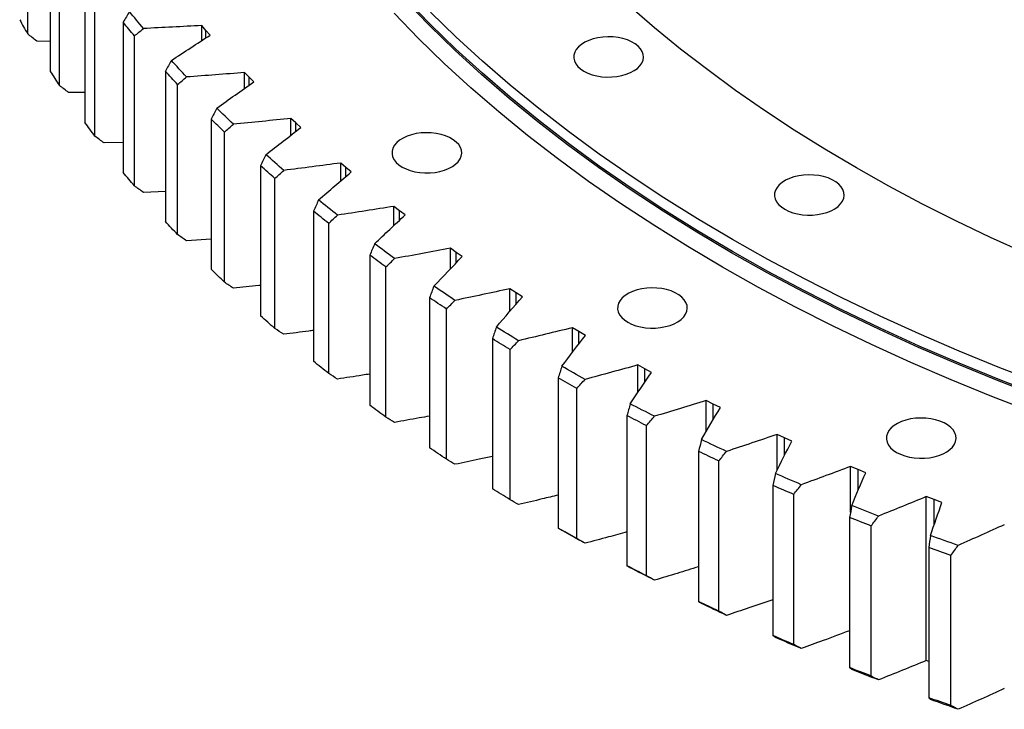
# Model space of a CAD drawing. Header units: millimetres. Extents: x 66 to 11122, y 38030 to 47056.
# Tile 9 of 17: x 6207 to 6672, y 42222 to 42549. Entities that reach past the tile are written whole.
import ezdxf

# ---------------------------------------------------------------- set-up
doc = ezdxf.new("R2010")
doc.units = ezdxf.units.MM
doc.header["$LTSCALE"] = 50

msp = doc.modelspace()

# ---------------------------------------------------------------- linework, layer by layer
at = {"color": 7, "linetype": 'Continuous', "lineweight": 25}
for p, q in [((6210.35, 42541.81), (6210.35, 42612.85)), ((6221.05, 42595.12), (6221.05, 42524.08)), ((6225.35, 42517.42), (6225.35, 42588.46)), ((6237.39, 42571.01), (6237.39, 42499.97)), ((6242.19, 42493.43), (6242.19, 42564.47)), ((6255.54, 42547.34), (6255.54, 42476.3)), ((6294.65, 42543.51), (6292.69, 42545.8)), ((6292.69, 42538.67), (6292.69, 42545.8)), ((6260.84, 42469.89), (6260.84, 42540.93)), ((6296.67, 42541.24), (6294.65, 42543.51)), ((6221.05, 42538.25), (6214.64, 42538.42)), ((6275.48, 42524.16), (6275.48, 42453.12)), ((6315.09, 42521.33), (6312.96, 42523.56)), ((6312.96, 42516.05), (6312.96, 42523.56)), ((6281.26, 42446.84), (6281.26, 42517.88)), ((6317.28, 42519.11), (6315.09, 42521.33)), ((6237.39, 42514.12), (6229.64, 42514.14)), ((6297.17, 42501.5), (6297.17, 42430.46)), ((6337.2, 42499.68), (6334.9, 42501.86)), ((6334.9, 42493.91), (6334.9, 42501.86)), ((6339.56, 42497.52), (6337.2, 42499.68)), ((6303.42, 42424.34), (6303.42, 42495.38)), ((6255.54, 42490.47), (6246.48, 42490.25)), ((6360.94, 42478.62), (6358.47, 42480.73)), ((6358.47, 42472.28), (6358.47, 42480.73)), ((6320.55, 42479.41), (6320.55, 42408.37)), ((6363.45, 42476.52), (6360.94, 42478.62)), ((6327.27, 42402.42), (6327.27, 42473.46)), ((6275.48, 42467.33), (6265.12, 42466.82)), ((6345.6, 42457.94), (6345.6, 42386.9)), ((6386.25, 42458.17), (6383.63, 42460.23)), ((6383.63, 42451.18), (6383.63, 42460.23)), ((6388.93, 42456.14), (6386.25, 42458.17)), ((6352.76, 42381.12), (6352.76, 42452.16)), ((6297.17, 42444.76), (6285.52, 42443.89)), ((6413.1, 42438.39), (6410.32, 42440.38)), ((6410.32, 42430.63), (6410.32, 42440.38)), ((6415.93, 42436.43), (6413.1, 42438.39)), ((6372.25, 42437.13), (6372.25, 42366.09)), ((6379.84, 42360.49), (6379.84, 42431.53)), ((6441.42, 42419.31), (6438.5, 42421.22)), ((6438.5, 42410.62), (6438.5, 42421.22)), ((6400.47, 42417.01), (6400.47, 42345.97)), ((6444.4, 42417.42), (6441.42, 42419.31)), ((6408.48, 42340.57), (6408.48, 42411.61)), ((6471.17, 42400.96), (6468.1, 42402.8)), ((6468.1, 42391.15), (6468.1, 42402.8)), ((6474.29, 42399.15), (6471.17, 42400.96)), ((6430.18, 42397.62), (6430.18, 42326.58)), ((6438.59, 42321.39), (6438.59, 42392.43)), ((6502.29, 42383.39), (6499.08, 42385.15)), ((6499.08, 42372.2), (6499.08, 42385.15)), ((6505.54, 42381.66), (6502.29, 42383.39)), ((6461.34, 42379.01), (6461.34, 42307.97)), ((6470.14, 42303), (6470.14, 42374.04)), ((6534.72, 42366.62), (6531.38, 42368.3)), ((6531.38, 42353.68), (6531.38, 42368.3)), ((6538.09, 42364.97), (6534.72, 42366.62)), ((6493.89, 42361.2), (6493.89, 42290.17)), ((6503.06, 42285.42), (6503.06, 42356.46)), ((6568.39, 42350.69), (6564.92, 42352.28)), ((6564.92, 42335.48), (6564.92, 42352.28)), ((6571.89, 42349.13), (6568.39, 42350.69)), ((6527.77, 42344.24), (6527.77, 42273.2)), ((6537.29, 42268.7), (6537.29, 42339.74)), ((6603.23, 42335.63), (6599.65, 42337.13)), ((6599.65, 42315.46), (6599.65, 42337.13)), ((6606.85, 42334.16), (6603.23, 42335.63)), ((6562.9, 42328.16), (6562.9, 42257.12)), ((6572.75, 42252.86), (6572.75, 42323.9)), ((6639.19, 42321.47), (6635.5, 42322.88)), ((6635.5, 42245.31), (6635.5, 42322.88)), ((6642.92, 42320.09), (6639.19, 42321.47)), ((6599.22, 42312.98), (6599.22, 42241.94)), ((6609.38, 42237.93), (6609.38, 42308.97)), ((6636.66, 42298.73), (6636.66, 42227.69)), ((6647.12, 42223.95), (6647.12, 42294.99)), ((6636.66, 42244.87), (6635.5, 42245.31))]:
    msp.add_line(p, q, dxfattribs=at)
at = {"color": 82, "linetype": 'Continuous', "lineweight": 25}
for p, q in [((6294.65, 42539.94), (6294.65, 42543.51)), ((6315.09, 42517.56), (6315.09, 42521.33)), ((6337.2, 42495.7), (6337.2, 42499.68)), ((6360.94, 42474.38), (6360.94, 42478.62)), ((6386.25, 42453.64), (6386.25, 42458.17)), ((6413.1, 42433.5), (6413.1, 42438.39)), ((6441.42, 42414), (6441.42, 42419.31)), ((6471.17, 42395.14), (6471.17, 42400.96)), ((6502.29, 42376.92), (6502.29, 42383.39)), ((6534.72, 42359.34), (6534.72, 42366.62)), ((6568.39, 42342.35), (6568.39, 42350.69)), ((6603.23, 42325.79), (6603.23, 42335.63)), ((6639.19, 42309.46), (6639.19, 42321.47))]:
    msp.add_line(p, q, dxfattribs=at)
at = {"color": 7, "linetype": 'Continuous', "lineweight": 25, "flags": 128}
for points in [[(6689.53, 42369.94), (6669.95, 42377.49), (6650.72, 42385.34), (6631.85, 42393.47), (6613.36, 42401.89), (6595.26, 42410.58), (6577.55, 42419.54), (6560.26, 42428.77), (6543.39, 42438.26), (6526.96, 42448), (6510.98, 42457.98), (6495.45, 42468.2), (6480.39, 42478.65), (6465.81, 42489.33), (6451.72, 42500.22), (6438.13, 42511.32), (6425.05, 42522.62), (6412.48, 42534.12), (6400.44, 42545.8), (6388.94, 42557.66)], [(6689.8, 42370.59), (6670.23, 42378.14), (6651.01, 42385.98), (6632.16, 42394.11), (6613.67, 42402.52), (6595.58, 42411.21), (6577.89, 42420.17), (6560.6, 42429.39), (6543.74, 42438.87), (6527.32, 42448.6), (6511.35, 42458.58), (6495.83, 42468.79), (6480.78, 42479.24), (6466.21, 42489.91), (6452.13, 42500.8), (6438.54, 42511.89), (6425.47, 42523.19), (6412.91, 42534.68), (6400.88, 42546.36), (6389.38, 42558.21)], [(6682.68, 42437.84), (6665.91, 42445.47), (6649.48, 42453.36), (6633.42, 42461.49), (6617.74, 42469.86), (6602.43, 42478.47), (6587.53, 42487.3), (6573.03, 42496.36), (6558.94, 42505.63), (6545.28, 42515.11), (6532.06, 42524.79), (6519.28, 42534.68), (6506.95, 42544.75), (6495.08, 42555)], [(6265.12, 42544.39), (6264.28, 42545.39), (6263.44, 42546.39), (6262.61, 42547.39), (6261.79, 42548.39), (6260.96, 42549.39), (6260.14, 42550.39), (6259.32, 42551.4), (6258.51, 42552.4)], [(6686.26, 42362.63), (6666.55, 42370.23), (6647.19, 42378.13), (6628.2, 42386.32), (6609.58, 42394.79), (6591.36, 42403.54), (6573.54, 42412.56), (6556.13, 42421.85), (6539.15, 42431.4), (6522.61, 42441.2), (6506.52, 42451.25), (6490.89, 42461.54), (6475.73, 42472.06), (6461.05, 42482.81), (6446.87, 42493.77), (6433.19, 42504.95), (6420.02, 42516.33), (6407.37, 42527.9), (6395.25, 42539.66), (6383.66, 42551.6)], [(6689.8, 42376.31), (6670.23, 42383.86), (6651.01, 42391.7), (6632.16, 42399.83), (6613.67, 42408.24), (6595.58, 42416.92), (6577.89, 42425.88), (6560.6, 42435.11), (6543.74, 42444.59), (6527.32, 42454.32), (6511.35, 42464.3), (6495.83, 42474.51), (6480.78, 42484.96), (6466.21, 42495.63), (6452.13, 42506.51), (6438.54, 42517.61), (6425.47, 42528.9), (6412.91, 42540.39), (6400.88, 42552.07)], [(6260.84, 42540.93), (6260.17, 42541.73), (6259.5, 42542.53), (6258.84, 42543.33), (6258.17, 42544.13), (6257.51, 42544.93), (6256.85, 42545.73), (6256.2, 42546.54), (6255.54, 42547.34)], [(6473.54, 42524.2), (6475.36, 42523.29), (6477.39, 42522.55), (6479.59, 42521.98), (6481.91, 42521.6), (6484.3, 42521.43), (6486.71, 42521.45), (6489.08, 42521.68), (6491.38, 42522.11), (6493.54, 42522.72), (6495.52, 42523.51), (6497.29, 42524.45), (6498.79, 42525.54), (6500.01, 42526.74), (6500.91, 42528.03), (6501.48, 42529.38), (6501.7, 42530.76), (6501.57, 42532.15), (6501.09, 42533.52), (6500.27, 42534.82), (6499.13, 42536.05), (6497.69, 42537.16), (6495.99, 42538.15), (6494.05, 42538.98), (6491.93, 42539.64), (6489.67, 42540.11), (6487.31, 42540.39), (6484.9, 42540.46), (6482.5, 42540.34), (6480.16, 42540.01), (6477.93, 42539.49), (6475.85, 42538.79), (6473.97, 42537.92), (6472.33, 42536.9), (6470.96, 42535.75), (6469.9, 42534.5), (6469.17, 42533.18), (6468.77, 42531.81), (6468.73, 42530.42), (6469.03, 42529.04), (6469.69, 42527.7), (6470.67, 42526.43), (6471.96, 42525.26), (6473.54, 42524.2)], [(6285.52, 42521.46), (6284.61, 42522.43), (6283.7, 42523.41), (6282.79, 42524.39), (6281.89, 42525.36), (6280.99, 42526.34), (6280.09, 42527.32), (6279.2, 42528.3), (6278.31, 42529.29)], [(6281.26, 42517.88), (6280.53, 42518.66), (6279.81, 42519.45), (6279.08, 42520.23), (6278.36, 42521.01), (6277.63, 42521.8), (6276.92, 42522.58), (6276.2, 42523.37), (6275.48, 42524.16)], [(6307.65, 42499.06), (6306.66, 42500.01), (6305.68, 42500.96), (6304.7, 42501.92), (6303.72, 42502.87), (6302.75, 42503.83), (6301.78, 42504.78), (6300.81, 42505.74), (6299.85, 42506.7)], [(6242.19, 42493.43), (6241.58, 42494.24), (6240.98, 42495.06), (6240.37, 42495.88), (6239.77, 42496.7), (6239.17, 42497.51), (6238.58, 42498.33), (6237.98, 42499.15), (6237.39, 42499.97)], [(6303.42, 42495.38), (6302.63, 42496.14), (6301.84, 42496.9), (6301.06, 42497.67), (6300.28, 42498.43), (6299.5, 42499.2), (6298.72, 42499.96), (6297.94, 42500.73), (6297.17, 42501.5)], [(6387.52, 42478.82), (6389.35, 42477.91), (6391.38, 42477.17), (6393.58, 42476.6), (6395.9, 42476.22), (6398.29, 42476.05), (6400.7, 42476.07), (6403.07, 42476.3), (6405.37, 42476.72), (6407.53, 42477.34), (6409.51, 42478.12), (6411.28, 42479.07), (6412.78, 42480.16), (6414, 42481.36), (6414.9, 42482.65), (6415.47, 42484), (6415.69, 42485.38), (6415.56, 42486.77), (6415.08, 42488.13), (6414.26, 42489.44), (6413.12, 42490.67), (6411.68, 42491.78), (6409.98, 42492.77), (6408.04, 42493.59), (6405.92, 42494.25), (6403.66, 42494.73), (6401.3, 42495), (6398.89, 42495.08), (6396.49, 42494.95), (6394.15, 42494.63), (6391.92, 42494.11), (6389.84, 42493.4), (6387.96, 42492.53), (6386.32, 42491.51), (6384.95, 42490.37), (6383.89, 42489.12), (6383.15, 42487.8), (6382.76, 42486.42), (6382.72, 42485.03), (6383.02, 42483.66), (6383.68, 42482.32), (6384.66, 42481.05), (6385.95, 42479.87), (6387.52, 42478.82)], [(6331.46, 42477.25), (6330.4, 42478.17), (6329.35, 42479.1), (6328.3, 42480.02), (6327.25, 42480.95), (6326.2, 42481.88), (6325.16, 42482.81), (6324.12, 42483.75), (6323.08, 42484.68)], [(6260.84, 42469.89), (6260.17, 42470.69), (6259.5, 42471.49), (6258.84, 42472.29), (6258.17, 42473.09), (6257.51, 42473.89), (6256.85, 42474.7), (6256.2, 42475.5), (6255.54, 42476.3)], [(6327.27, 42473.46), (6326.42, 42474.2), (6325.58, 42474.94), (6324.73, 42475.68), (6323.89, 42476.43), (6323.06, 42477.17), (6322.22, 42477.92), (6321.39, 42478.67), (6320.55, 42479.41)], [(6568.49, 42458.87), (6570.32, 42457.96), (6572.35, 42457.22), (6574.55, 42456.65), (6576.87, 42456.28), (6579.26, 42456.1), (6581.67, 42456.12), (6584.04, 42456.35), (6586.34, 42456.78), (6588.5, 42457.39), (6590.48, 42458.18), (6592.25, 42459.12), (6593.75, 42460.21), (6594.97, 42461.41), (6595.87, 42462.7), (6596.44, 42464.05), (6596.66, 42465.43), (6596.53, 42466.82), (6596.05, 42468.19), (6595.23, 42469.49), (6594.09, 42470.72), (6592.65, 42471.83), (6590.95, 42472.82), (6589.01, 42473.65), (6586.89, 42474.31), (6584.63, 42474.78), (6582.26, 42475.06), (6579.86, 42475.13), (6577.46, 42475.01), (6575.12, 42474.68), (6572.89, 42474.16), (6570.81, 42473.46), (6568.93, 42472.59), (6567.29, 42471.57), (6565.92, 42470.42), (6564.86, 42469.17), (6564.12, 42467.85), (6563.73, 42466.48), (6563.69, 42465.09), (6563.99, 42463.71), (6564.64, 42462.37), (6565.63, 42461.1), (6566.92, 42459.93), (6568.49, 42458.87)], [(6356.91, 42456.06), (6355.78, 42456.95), (6354.66, 42457.85), (6353.54, 42458.75), (6352.42, 42459.65), (6351.3, 42460.56), (6350.19, 42461.46), (6349.08, 42462.36), (6347.97, 42463.27)], [(6352.76, 42452.16), (6351.86, 42452.88), (6350.96, 42453.6), (6350.06, 42454.32), (6349.16, 42455.04), (6348.27, 42455.77), (6347.38, 42456.49), (6346.49, 42457.22), (6345.6, 42457.94)], [(6281.26, 42446.84), (6280.53, 42447.62), (6279.81, 42448.41), (6279.08, 42449.19), (6278.36, 42449.97), (6277.63, 42450.76), (6276.92, 42451.54), (6276.2, 42452.33), (6275.48, 42453.12)], [(6383.94, 42435.53), (6382.75, 42436.4), (6381.56, 42437.27), (6380.37, 42438.14), (6379.18, 42439.01), (6378, 42439.89), (6376.82, 42440.76), (6375.64, 42441.64), (6374.47, 42442.51)], [(6379.84, 42431.53), (6378.89, 42432.23), (6377.94, 42432.93), (6376.98, 42433.62), (6376.03, 42434.32), (6375.09, 42435.02), (6374.14, 42435.72), (6373.2, 42436.42), (6372.25, 42437.13)], [(6303.42, 42424.34), (6302.63, 42425.1), (6301.84, 42425.86), (6301.06, 42426.63), (6300.28, 42427.39), (6299.5, 42428.16), (6298.72, 42428.92), (6297.94, 42429.69), (6297.17, 42430.46)], [(6412.51, 42415.71), (6411.25, 42416.55), (6410, 42417.39), (6408.74, 42418.23), (6407.49, 42419.07), (6406.25, 42419.91), (6405, 42420.76), (6403.76, 42421.6), (6402.52, 42422.45)], [(6494.25, 42405.4), (6496.07, 42404.49), (6498.1, 42403.74), (6500.3, 42403.17), (6502.62, 42402.8), (6505.01, 42402.62), (6507.42, 42402.65), (6509.8, 42402.87), (6512.09, 42403.3), (6514.25, 42403.91), (6516.24, 42404.7), (6518, 42405.65), (6519.51, 42406.73), (6520.72, 42407.93), (6521.63, 42409.22), (6522.19, 42410.57), (6522.41, 42411.96), (6522.28, 42413.35), (6521.8, 42414.71), (6520.98, 42416.02), (6519.84, 42417.24), (6518.4, 42418.36), (6516.7, 42419.34), (6514.77, 42420.17), (6512.64, 42420.83), (6510.38, 42421.3), (6508.02, 42421.58), (6505.61, 42421.66), (6503.21, 42421.53), (6500.87, 42421.2), (6498.64, 42420.68), (6496.56, 42419.98), (6494.68, 42419.11), (6493.04, 42418.09), (6491.68, 42416.95), (6490.61, 42415.7), (6489.88, 42414.37), (6489.48, 42413), (6489.44, 42411.61), (6489.75, 42410.23), (6490.4, 42408.89), (6491.38, 42407.62), (6492.67, 42406.45), (6494.25, 42405.4)], [(6408.48, 42411.61), (6407.47, 42412.28), (6406.46, 42412.95), (6405.46, 42413.63), (6404.46, 42414.3), (6403.46, 42414.98), (6402.46, 42415.65), (6401.46, 42416.33), (6400.47, 42417.01)], [(6327.27, 42402.42), (6326.42, 42403.16), (6325.58, 42403.9), (6324.73, 42404.65), (6323.89, 42405.39), (6323.06, 42406.13), (6322.22, 42406.88), (6321.39, 42407.63), (6320.55, 42408.37)], [(6442.57, 42396.64), (6441.24, 42397.44), (6439.92, 42398.25), (6438.61, 42399.06), (6437.3, 42399.86), (6435.98, 42400.67), (6434.68, 42401.49), (6433.37, 42402.3), (6432.07, 42403.11)], [(6438.59, 42392.43), (6437.54, 42393.08), (6436.48, 42393.73), (6435.43, 42394.37), (6434.37, 42395.02), (6433.32, 42395.67), (6432.28, 42396.32), (6431.23, 42396.97), (6430.18, 42397.62)], [(6352.76, 42381.12), (6351.86, 42381.84), (6350.96, 42382.56), (6350.06, 42383.28), (6349.16, 42384.01), (6348.27, 42384.73), (6347.38, 42385.45), (6346.49, 42386.18), (6345.6, 42386.9)], [(6474.04, 42378.34), (6472.66, 42379.11), (6471.28, 42379.89), (6469.9, 42380.66), (6468.53, 42381.43), (6467.16, 42382.21), (6465.79, 42382.99), (6464.42, 42383.77), (6463.06, 42384.55)], [(6470.14, 42374.04), (6469.04, 42374.66), (6467.93, 42375.28), (6466.83, 42375.9), (6465.73, 42376.52), (6464.63, 42377.14), (6463.53, 42377.76), (6462.44, 42378.38), (6461.34, 42379.01)], [(6379.84, 42360.49), (6378.89, 42361.19), (6377.94, 42361.89), (6376.98, 42362.58), (6376.03, 42363.28), (6375.09, 42363.98), (6374.14, 42364.68), (6373.2, 42365.38), (6372.25, 42366.09)], [(6506.87, 42360.87), (6505.44, 42361.6), (6504, 42362.34), (6502.57, 42363.07), (6501.13, 42363.81), (6499.71, 42364.55), (6498.28, 42365.29), (6496.85, 42366.04), (6495.43, 42366.78)], [(6503.06, 42356.46), (6501.91, 42357.05), (6500.76, 42357.64), (6499.61, 42358.23), (6498.47, 42358.83), (6497.32, 42359.42), (6496.18, 42360.01), (6495.03, 42360.61), (6493.89, 42361.2)], [(6621.44, 42343.79), (6623.26, 42342.88), (6625.29, 42342.13), (6627.49, 42341.56), (6629.81, 42341.19), (6632.2, 42341.01), (6634.61, 42341.04), (6636.98, 42341.26), (6639.28, 42341.69), (6641.44, 42342.3), (6643.42, 42343.09), (6645.19, 42344.04), (6646.69, 42345.12), (6647.91, 42346.32), (6648.81, 42347.61), (6649.38, 42348.96), (6649.6, 42350.35), (6649.47, 42351.74), (6648.99, 42353.1), (6648.17, 42354.41), (6647.03, 42355.63), (6645.59, 42356.75), (6643.89, 42357.73), (6641.95, 42358.56), (6639.83, 42359.22), (6637.57, 42359.69), (6635.21, 42359.97), (6632.8, 42360.05), (6630.4, 42359.92), (6628.06, 42359.59), (6625.83, 42359.07), (6623.75, 42358.37), (6621.87, 42357.5), (6620.23, 42356.48), (6618.86, 42355.34), (6617.8, 42354.09), (6617.07, 42352.76), (6616.67, 42351.39), (6616.63, 42350), (6616.93, 42348.62), (6617.59, 42347.28), (6618.57, 42346.01), (6619.86, 42344.84), (6621.44, 42343.79)], [(6541.01, 42344.24), (6539.52, 42344.93), (6538.02, 42345.63), (6536.54, 42346.33), (6535.05, 42347.03), (6533.57, 42347.74), (6532.08, 42348.44), (6530.6, 42349.15), (6529.13, 42349.86)], [(6408.48, 42340.57), (6407.47, 42341.24), (6406.46, 42341.91), (6405.46, 42342.59), (6404.46, 42343.26), (6403.46, 42343.94), (6402.46, 42344.61), (6401.46, 42345.29), (6400.47, 42345.97)], [(6537.29, 42339.74), (6536.09, 42340.3), (6534.9, 42340.86), (6533.7, 42341.42), (6532.51, 42341.98), (6531.32, 42342.55), (6530.14, 42343.11), (6528.95, 42343.68), (6527.77, 42344.24)], [(6576.37, 42328.49), (6574.83, 42329.15), (6573.29, 42329.81), (6571.75, 42330.47), (6570.21, 42331.13), (6568.67, 42331.8), (6567.14, 42332.46), (6565.61, 42333.13), (6564.08, 42333.8)], [(6438.59, 42321.39), (6437.54, 42322.04), (6436.48, 42322.69), (6435.43, 42323.33), (6434.37, 42323.98), (6433.32, 42324.63), (6432.28, 42325.28), (6431.23, 42325.93), (6430.18, 42326.58)], [(6572.75, 42323.9), (6571.51, 42324.43), (6570.28, 42324.96), (6569.04, 42325.49), (6567.81, 42326.02), (6566.58, 42326.55), (6565.35, 42327.08), (6564.12, 42327.62), (6562.9, 42328.16)], [(6612.9, 42313.65), (6611.31, 42314.27), (6609.72, 42314.89), (6608.13, 42315.51), (6606.54, 42316.14), (6604.96, 42316.76), (6603.37, 42317.39), (6601.79, 42318.02), (6600.21, 42318.65)], [(6609.38, 42308.97), (6608.11, 42309.47), (6606.83, 42309.97), (6605.56, 42310.46), (6604.29, 42310.96), (6603.02, 42311.47), (6601.75, 42311.97), (6600.48, 42312.47), (6599.22, 42312.98)], [(6470.14, 42303), (6469.04, 42303.62), (6467.93, 42304.24), (6466.83, 42304.86), (6465.73, 42305.48), (6464.63, 42306.1), (6463.53, 42306.72), (6462.44, 42307.34), (6461.34, 42307.97)], [(6474.04, 42300.77), (6472.66, 42301.54), (6471.28, 42302.31), (6469.9, 42303.09), (6468.53, 42303.86), (6467.16, 42304.64), (6465.79, 42305.42), (6464.42, 42306.19), (6463.06, 42306.97)], [(6650.53, 42299.76), (6648.89, 42300.34), (6647.25, 42300.91), (6645.62, 42301.5), (6643.98, 42302.08), (6642.35, 42302.66), (6640.72, 42303.25), (6639.1, 42303.84), (6637.47, 42304.43)], [(6647.12, 42294.99), (6645.81, 42295.45), (6644.5, 42295.92), (6643.19, 42296.38), (6641.88, 42296.85), (6640.57, 42297.32), (6639.26, 42297.79), (6637.96, 42298.26), (6636.66, 42298.73)], [(6503.06, 42285.42), (6501.91, 42286.01), (6500.76, 42286.6), (6499.61, 42287.19), (6498.47, 42287.79), (6497.32, 42288.38), (6496.18, 42288.97), (6495.03, 42289.57), (6493.89, 42290.17)], [(6506.87, 42283.29), (6505.44, 42284.03), (6504, 42284.76), (6502.57, 42285.5), (6501.13, 42286.24), (6499.71, 42286.98), (6498.28, 42287.72), (6496.85, 42288.47), (6495.43, 42289.21)], [(6537.29, 42268.7), (6536.09, 42269.26), (6534.9, 42269.82), (6533.7, 42270.38), (6532.51, 42270.94), (6531.32, 42271.51), (6530.14, 42272.07), (6528.95, 42272.64), (6527.77, 42273.2)], [(6541.01, 42266.66), (6539.52, 42267.36), (6538.02, 42268.06), (6536.54, 42268.76), (6535.05, 42269.46), (6533.57, 42270.17), (6532.08, 42270.87), (6530.6, 42271.58), (6529.13, 42272.29)], [(6572.75, 42252.86), (6571.51, 42253.39), (6570.28, 42253.92), (6569.04, 42254.45), (6567.81, 42254.98), (6566.58, 42255.51), (6565.35, 42256.05), (6564.12, 42256.58), (6562.9, 42257.12)], [(6576.37, 42250.92), (6574.83, 42251.58), (6573.29, 42252.24), (6571.75, 42252.9), (6570.21, 42253.56), (6568.67, 42254.23), (6567.14, 42254.89), (6565.61, 42255.56), (6564.08, 42256.23)], [(6609.38, 42237.93), (6608.11, 42238.43), (6606.83, 42238.93), (6605.56, 42239.43), (6604.29, 42239.93), (6603.02, 42240.43), (6601.75, 42240.93), (6600.48, 42241.43), (6599.22, 42241.94)], [(6612.9, 42236.08), (6611.31, 42236.7), (6609.72, 42237.32), (6608.13, 42237.94), (6606.54, 42238.57), (6604.96, 42239.19), (6603.37, 42239.82), (6601.79, 42240.45), (6600.21, 42241.08)], [(6647.12, 42223.95), (6645.81, 42224.41), (6644.5, 42224.88), (6643.19, 42225.34), (6641.88, 42225.81), (6640.57, 42226.28), (6639.26, 42226.75), (6637.96, 42227.22), (6636.66, 42227.69)], [(6650.53, 42222.19), (6648.89, 42222.76), (6647.25, 42223.34), (6645.62, 42223.92), (6643.98, 42224.51), (6642.35, 42225.09), (6640.72, 42225.68), (6639.1, 42226.27), (6637.47, 42226.86)]]:
    msp.add_lwpolyline(points, dxfattribs=at)
at = {"color": 7, "linetype": 'Continuous', "lineweight": 25}
for centre, radius, start, end in [((6593.44, 42761.07), 441.4, 208.7778, 209.7839), ((6619.73, 42776.94), 472.11, 212.3852, 213.3471)]:
    msp.add_arc(centre, radius, start, end, dxfattribs=at)
for points in [[(6258.51, 42552.4), (6257.52, 42550.71), (6256.53, 42549.03), (6255.54, 42547.34)], [(6292.69, 42545.8), (6283.5, 42545.3), (6274.31, 42544.83), (6265.12, 42544.39)], [(6214.64, 42538.42), (6213.21, 42539.55), (6211.78, 42540.68), (6210.35, 42541.81)], [(6260.84, 42540.93), (6262.27, 42542.08), (6263.69, 42543.24), (6265.12, 42544.39)], [(6278.31, 42529.29), (6284.39, 42533.29), (6290.51, 42537.28), (6296.67, 42541.24)], [(6278.31, 42529.29), (6277.36, 42527.58), (6276.42, 42525.87), (6275.48, 42524.16)], [(6312.96, 42523.56), (6303.82, 42522.83), (6294.67, 42522.13), (6285.52, 42521.46)], [(6229.64, 42514.14), (6228.21, 42515.23), (6226.78, 42516.32), (6225.35, 42517.42)], [(6281.26, 42517.88), (6282.68, 42519.07), (6284.1, 42520.26), (6285.52, 42521.46)], [(6299.85, 42506.7), (6305.61, 42510.86), (6311.43, 42514.99), (6317.28, 42519.11)], [(6299.85, 42506.7), (6298.95, 42504.97), (6298.06, 42503.23), (6297.17, 42501.5)], [(6303.42, 42495.38), (6304.83, 42496.6), (6306.24, 42497.83), (6307.65, 42499.06)], [(6334.9, 42501.86), (6325.82, 42500.89), (6316.74, 42499.96), (6307.65, 42499.06)], [(6323.08, 42484.68), (6328.53, 42488.98), (6334.02, 42493.26), (6339.56, 42497.52)], [(6246.48, 42490.25), (6245.05, 42491.31), (6243.62, 42492.37), (6242.19, 42493.43)], [(6323.08, 42484.68), (6322.24, 42482.92), (6321.4, 42481.17), (6320.55, 42479.41)], [(6358.47, 42480.73), (6349.48, 42479.54), (6340.48, 42478.38), (6331.46, 42477.25)], [(6327.27, 42473.46), (6328.66, 42474.72), (6330.06, 42475.98), (6331.46, 42477.25)], [(6347.97, 42463.27), (6353.09, 42467.7), (6358.25, 42472.12), (6363.45, 42476.52)], [(6265.12, 42466.82), (6263.69, 42467.84), (6262.27, 42468.87), (6260.84, 42469.89)], [(6347.97, 42463.27), (6347.18, 42461.49), (6346.39, 42459.72), (6345.6, 42457.94)], [(6383.63, 42460.23), (6374.73, 42458.8), (6365.83, 42457.41), (6356.91, 42456.06)], [(6352.76, 42452.16), (6354.14, 42453.46), (6355.52, 42454.76), (6356.91, 42456.06)], [(6374.47, 42442.51), (6379.24, 42447.07), (6384.06, 42451.61), (6388.93, 42456.14)], [(6285.52, 42443.89), (6284.1, 42444.87), (6282.68, 42445.86), (6281.26, 42446.84)], [(6374.47, 42442.51), (6373.73, 42440.72), (6372.99, 42438.92), (6372.25, 42437.13)], [(6410.32, 42440.38), (6401.54, 42438.73), (6392.75, 42437.12), (6383.94, 42435.53)], [(6379.84, 42431.53), (6381.21, 42432.86), (6382.58, 42434.2), (6383.94, 42435.53)], [(6402.52, 42422.45), (6406.94, 42427.12), (6411.41, 42431.78), (6415.93, 42436.43)], [(6307.65, 42421.49), (6306.24, 42422.44), (6304.83, 42423.39), (6303.42, 42424.34)], [(6402.52, 42422.45), (6401.83, 42420.63), (6401.15, 42418.82), (6400.47, 42417.01)], [(6438.5, 42421.22), (6429.85, 42419.35), (6421.19, 42417.52), (6412.51, 42415.71)], [(6408.48, 42411.61), (6409.82, 42412.98), (6411.17, 42414.35), (6412.51, 42415.71)], [(6432.07, 42403.11), (6436.13, 42407.9), (6440.24, 42412.66), (6444.4, 42417.42)], [(6331.46, 42399.67), (6330.06, 42400.59), (6328.66, 42401.5), (6327.27, 42402.42)], [(6432.07, 42403.11), (6431.44, 42401.28), (6430.81, 42399.45), (6430.18, 42397.62)], [(6468.1, 42402.8), (6459.61, 42400.72), (6451.1, 42398.66), (6442.57, 42396.64)], [(6438.59, 42392.43), (6439.92, 42393.83), (6441.24, 42395.24), (6442.57, 42396.64)], [(6463.06, 42384.55), (6466.75, 42389.43), (6470.49, 42394.29), (6474.29, 42399.15)], [(6463.06, 42384.55), (6462.49, 42382.7), (6461.91, 42380.85), (6461.34, 42379.01)], [(6499.08, 42385.15), (6490.76, 42382.85), (6482.41, 42380.58), (6474.04, 42378.34)], [(6356.91, 42378.48), (6355.52, 42379.36), (6354.14, 42380.24), (6352.76, 42381.12)], [(6470.14, 42374.04), (6471.44, 42375.47), (6472.74, 42376.91), (6474.04, 42378.34)], [(6495.43, 42366.78), (6498.75, 42371.75), (6502.12, 42376.71), (6505.54, 42381.66)], [(6531.38, 42368.3), (6523.24, 42365.79), (6515.07, 42363.31), (6506.87, 42360.87)], [(6495.43, 42366.78), (6494.92, 42364.92), (6494.41, 42363.06), (6493.89, 42361.2)], [(6529.13, 42349.86), (6532.06, 42354.91), (6535.05, 42359.95), (6538.09, 42364.97)], [(6383.94, 42357.96), (6382.58, 42358.8), (6381.21, 42359.65), (6379.84, 42360.49)], [(6503.06, 42356.46), (6504.33, 42357.93), (6505.6, 42359.4), (6506.87, 42360.87)], [(6529.13, 42349.86), (6528.67, 42347.99), (6528.22, 42346.11), (6527.77, 42344.24)], [(6564.92, 42352.28), (6556.98, 42349.57), (6549.01, 42346.89), (6541.01, 42344.24)], [(6564.08, 42333.8), (6566.63, 42338.92), (6569.23, 42344.03), (6571.89, 42349.13)], [(6412.51, 42338.14), (6411.17, 42338.95), (6409.82, 42339.76), (6408.48, 42340.57)], [(6537.29, 42339.74), (6538.53, 42341.24), (6539.77, 42342.74), (6541.01, 42344.24)], [(6599.65, 42337.13), (6591.92, 42334.22), (6584.16, 42331.34), (6576.37, 42328.49)], [(6564.08, 42333.8), (6563.68, 42331.92), (6563.29, 42330.04), (6562.9, 42328.16)], [(6600.21, 42318.65), (6602.37, 42323.83), (6604.58, 42329), (6606.85, 42334.16)], [(6572.75, 42323.9), (6573.96, 42325.43), (6575.17, 42326.96), (6576.37, 42328.49)], [(6635.5, 42322.88), (6628, 42319.78), (6620.47, 42316.7), (6612.9, 42313.65)], [(6442.57, 42319.07), (6441.24, 42319.84), (6439.92, 42320.62), (6438.59, 42321.39)], [(6600.21, 42318.65), (6599.88, 42316.76), (6599.55, 42314.87), (6599.22, 42312.98)], [(6637.47, 42304.43), (6639.23, 42309.66), (6641.05, 42314.88), (6642.92, 42320.09)], [(6609.38, 42308.97), (6610.56, 42310.53), (6611.73, 42312.09), (6612.9, 42313.65)], [(6461.34, 42307.97), (6461.91, 42307.64), (6462.49, 42307.31), (6463.06, 42306.97)], [(6672.4, 42309.55), (6665.15, 42306.26), (6657.85, 42303), (6650.53, 42299.76)], [(6474.04, 42300.77), (6472.74, 42301.51), (6471.44, 42302.26), (6470.14, 42303)], [(6637.47, 42304.43), (6637.2, 42302.53), (6636.93, 42300.63), (6636.66, 42298.73)], [(6647.12, 42294.99), (6648.26, 42296.58), (6649.39, 42298.17), (6650.53, 42299.76)], [(6493.89, 42290.17), (6494.41, 42289.85), (6494.92, 42289.53), (6495.43, 42289.21)], [(6506.87, 42283.29), (6505.6, 42284), (6504.33, 42284.71), (6503.06, 42285.42)], [(6527.77, 42273.2), (6528.22, 42272.9), (6528.67, 42272.59), (6529.13, 42272.29)], [(6541.01, 42266.66), (6539.77, 42267.34), (6538.53, 42268.02), (6537.29, 42268.7)], [(6562.9, 42257.12), (6563.29, 42256.82), (6563.68, 42256.53), (6564.08, 42256.23)], [(6576.37, 42250.92), (6575.17, 42251.56), (6573.96, 42252.21), (6572.75, 42252.86)], [(6635.5, 42245.31), (6628, 42242.21), (6620.47, 42239.13), (6612.9, 42236.08)], [(6599.22, 42241.94), (6599.55, 42241.65), (6599.88, 42241.36), (6600.21, 42241.08)], [(6612.9, 42236.08), (6611.73, 42236.7), (6610.56, 42237.31), (6609.38, 42237.93)], [(6672.4, 42231.98), (6665.15, 42228.69), (6657.85, 42225.42), (6650.53, 42222.19)], [(6636.66, 42227.69), (6636.93, 42227.41), (6637.2, 42227.14), (6637.47, 42226.86)], [(6650.53, 42222.19), (6649.39, 42222.77), (6648.26, 42223.36), (6647.12, 42223.95)]]:
    msp.add_open_spline(points, degree=3, dxfattribs=at)
for points, knots in [([(6320.55, 42422.79), (6320.25, 42422.76), (6315.95, 42422.31), (6311.65, 42421.89), (6307.65, 42421.49)], [0, 0, 0, 0, 0.070448, 1, 1, 1, 1]), ([(6345.6, 42401.48), (6344.85, 42401.38), (6340.14, 42400.76), (6335.43, 42400.17), (6331.46, 42399.67)], [0, 0, 0, 0, 0.159011, 1, 1, 1, 1]), ([(6372.25, 42380.86), (6371.06, 42380.67), (6365.95, 42379.86), (6360.83, 42379.08), (6356.91, 42378.48)], [0, 0, 0, 0, 0.233508, 1, 1, 1, 1]), ([(6400.47, 42360.98), (6398.83, 42360.67), (6393.33, 42359.65), (6387.82, 42358.66), (6383.94, 42357.96)], [0, 0, 0, 0, 0.297271, 1, 1, 1, 1]), ([(6430.18, 42341.87), (6428.11, 42341.43), (6422.23, 42340.17), (6416.33, 42338.94), (6412.51, 42338.14)], [0, 0, 0, 0, 0.352664, 1, 1, 1, 1]), ([(6461.34, 42323.59), (6458.84, 42322.97), (6452.59, 42321.45), (6446.32, 42319.96), (6442.57, 42319.07)], [0, 0, 0, 0, 0.40141, 1, 1, 1, 1]), ([(6493.89, 42306.16), (6490.96, 42305.35), (6484.35, 42303.54), (6477.72, 42301.76), (6474.04, 42300.77)], [0, 0, 0, 0, 0.444796, 1, 1, 1, 1]), ([(6527.77, 42289.62), (6524.4, 42288.59), (6517.46, 42286.46), (6510.48, 42284.37), (6506.87, 42283.29)], [0, 0, 0, 0, 0.4838019, 1, 1, 1, 1]), ([(6562.9, 42274.02), (6559.12, 42272.74), (6551.84, 42270.27), (6544.53, 42267.83), (6541.01, 42266.66)], [0, 0, 0, 0, 0.519189, 1, 1, 1, 1]), ([(6599.22, 42259.4), (6595.03, 42257.83), (6587.44, 42254.98), (6579.8, 42252.18), (6576.37, 42250.92)], [0, 0, 0, 0, 0.551559, 1, 1, 1, 1])]:
    msp.add_open_spline(points, degree=3, knots=knots, dxfattribs=at)

doc.saveas('drawing.dxf')
